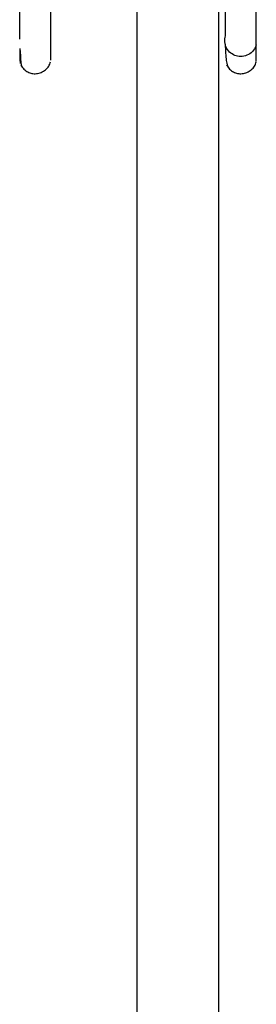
# Model space of a CAD drawing. Header units: inches. Extents: x -0.5 to 3.7, y -5.4 to 6.4.
# Tile 3 of 6: x 2.5 to 2.8, y -1.8 to -0.6. Entities that reach past the tile are written whole.
import ezdxf

# ---------------------------------------------------------------- set-up
doc = ezdxf.new("R2010")
doc.units = ezdxf.units.IN
doc.header["$MEASUREMENT"] = 0

msp = doc.modelspace()

# ---------------------------------------------------------------- linework, layer by layer
at = {"color": 7, "linetype": 'Continuous', "lineweight": 25}
for p, q in [((2.6559, 6.4492), (2.6559, -5.3763)), ((2.7559, 6.4492), (2.7559, -5.3763)), ((2.8025, -0.6099), (2.8025, 1.6832))]:
    msp.add_line(p, q, dxfattribs=at)
for points, knots in [([(2.7648, -0.5783), (2.7648, -0.5601), (2.7648, -0.5235), (2.7648, -0.4165), (2.7648, -0.2759), (2.7648, -0.1033), (2.7648, 0.0937), (2.7648, 0.3077), (2.7648, 0.5305), (2.7648, 0.7536), (2.7648, 0.9683), (2.7648, 1.1665), (2.7648, 1.3401), (2.7648, 1.4841), (2.7648, 1.587), (2.7648, 1.6423), (2.7648, 1.6501), (2.7648, 1.6506)], [0, 0, 0, 0, 0.071048, 0.142095, 0.213143, 0.28419, 0.355238, 0.426285, 0.497333, 0.56838, 0.639428, 0.710475, 0.781523, 0.85257, 0.923618, 0.994665, 1, 1, 1, 1]), ([(2.512, -0.5824), (2.512, -0.5821), (2.512, -0.5765), (2.512, -0.5248), (2.512, -0.4291), (2.512, -0.3319), (2.512, -0.2832)], [0, 0, 0, 0, 0.014101, 0.342734, 0.671367, 1, 1, 1, 1]), ([(2.5496, -0.2914), (2.5496, -0.3403), (2.5496, -0.4382), (2.5496, -0.538), (2.5496, -0.6004), (2.5496, -0.6058), (2.5496, -0.6083)], [0, 0, 0, 0, 0.25696, 0.51392, 0.77088, 1, 1, 1, 1]), ([(2.8025, -0.5895), (2.8019, -0.5918), (2.8008, -0.5941), (2.7975, -0.5983), (2.7953, -0.6002), (2.7905, -0.6028), (2.7878, -0.6035), (2.7825, -0.604), (2.78, -0.6037), (2.7756, -0.6024), (2.7733, -0.6012), (2.7692, -0.598), (2.7674, -0.5959), (2.7648, -0.5911), (2.764, -0.5884), (2.7637, -0.5831), (2.7641, -0.5806), (2.7648, -0.5783)], [0, 0, 0, 0, 0.125, 0.125, 0.25, 0.25, 0.375, 0.375, 0.5, 0.5, 0.625, 0.625, 0.75, 0.75, 0.875, 0.875, 1, 1, 1, 1]), ([(2.7642, -0.5885), (2.7646, -0.5962), (2.7655, -0.6123), (2.7671, -0.6156), (2.768, -0.6173)], [0, 0, 0, 0, 0.475897, 1, 1, 1, 1]), ([(2.5118, -0.5941), (2.5118, -0.5962), (2.5119, -0.6078), (2.5122, -0.6104), (2.5124, -0.6125)], [0, 0, 0, 0, 0.178232, 1, 1, 1, 1]), ([(2.5124, -0.5965), (2.5125, -0.6), (2.513, -0.6138), (2.514, -0.6155), (2.5147, -0.6167)], [0, 0, 0, 0, 0.257838, 1, 1, 1, 1]), ([(2.5132, -0.6145), (2.5143, -0.6162), (2.5165, -0.6196), (2.5214, -0.623), (2.5267, -0.6249), (2.5324, -0.6252), (2.5383, -0.6238), (2.5436, -0.6205), (2.5477, -0.6159), (2.549, -0.6122), (2.5496, -0.6104)], [0, 0, 0, 0, 0.1306972, 0.2544147, 0.3684947, 0.4888814, 0.6178558, 0.7500561, 0.8792448, 1, 1, 1, 1]), ([(2.7661, -0.6145), (2.7672, -0.6162), (2.7694, -0.6196), (2.7742, -0.623), (2.7795, -0.6249), (2.7853, -0.6252), (2.7912, -0.6238), (2.7965, -0.6205), (2.8005, -0.6159), (2.8019, -0.6122), (2.8025, -0.6104)], [0, 0, 0, 0, 0.130764, 0.254477, 0.368449, 0.488789, 0.617797, 0.750061, 0.879286, 1, 1, 1, 1])]:
    msp.add_open_spline(points, degree=3, knots=knots, dxfattribs=at)

doc.saveas('drawing.dxf')
